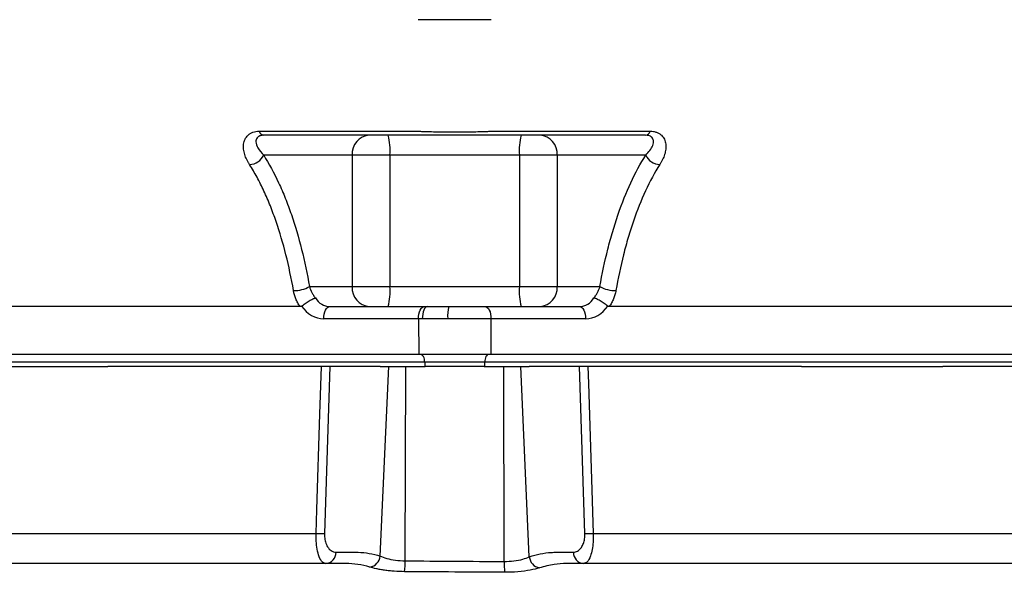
# Model space of a CAD drawing. Header units: millimetres. Extents: x 1838 to 4086, y 1016 to 5019.
# Tile 10 of 17: x 3329 to 3823, y 1623 to 1901. Entities that reach past the tile are written whole.
import ezdxf

# ---------------------------------------------------------------- set-up
doc = ezdxf.new("R2010")
doc.units = ezdxf.units.MM
doc.header["$LTSCALE"] = 2

msp = doc.modelspace()

# ---------------------------------------------------------------- linework, layer by layer
at = {"color": 7, "linetype": 'Continuous', "lineweight": 25}
for p, q in [((3448.86, 1844.72), (3528.63, 1844.72)), ((3565.18, 1844.72), (3644.95, 1844.72)), ((3495.47, 1832.71), (3451.06, 1832.71)), ((3495.47, 1832.71), (3495.47, 1766.71)), ((3514.41, 1832.71), (3495.47, 1832.71)), ((3579.4, 1832.71), (3514.41, 1832.71)), ((3514.41, 1832.71), (3514.41, 1766.71)), ((3598.35, 1832.71), (3579.4, 1832.71)), ((3579.4, 1832.71), (3579.4, 1766.71)), ((3642.75, 1832.71), (3598.35, 1832.71)), ((3598.35, 1832.71), (3598.35, 1766.71)), ((3474.06, 1766.71), (3495.47, 1766.71)), ((3495.47, 1766.71), (3514.41, 1766.71)), ((3514.41, 1766.71), (3579.4, 1766.71)), ((3579.4, 1766.71), (3598.35, 1766.71)), ((3598.35, 1766.71), (3619.76, 1766.71)), ((3469.33, 1756.71), (3198.96, 1756.71)), ((3484.21, 1756.71), (3531.7, 1756.71)), ((3531.7, 1756.71), (3533.34, 1756.71)), ((3533.34, 1756.71), (3543.98, 1756.71)), ((3543.98, 1756.71), (3562.12, 1756.71)), ((3562.12, 1756.71), (3609.6, 1756.71)), ((3894.86, 1756.71), (3624.48, 1756.71)), ((3528.7, 1750.61), (3481.21, 1750.61)), ((3528.7, 1750.61), (3528.85, 1732.71)), ((3530.66, 1750.61), (3528.7, 1750.61)), ((3543.4, 1750.61), (3530.66, 1750.61)), ((3565.12, 1750.61), (3543.4, 1750.61)), ((3565.12, 1750.61), (3564.96, 1732.71)), ((3612.6, 1750.61), (3565.12, 1750.61)), ((3528.85, 1732.71), (3139.85, 1732.71)), ((3564.96, 1732.71), (3528.85, 1732.71)), ((3953.96, 1732.71), (3564.96, 1732.71)), ((3531.87, 1728.85), (3142.87, 1728.85)), ((3301.95, 1726.71), (3372.87, 1726.71)), ((3509.55, 1726.71), (3372.87, 1726.71)), ((3484.34, 1726.71), (3481.57, 1642.87)), ((3509.48, 1631.5), (3513.8, 1726.71)), ((3509.55, 1726.71), (3513.8, 1726.71)), ((3513.8, 1726.71), (3522.33, 1726.71)), ((3522.06, 1629.09), (3522.33, 1726.71)), ((3522.33, 1726.71), (3532.05, 1726.71)), ((3561.94, 1728.85), (3531.87, 1728.85)), ((3531.87, 1728.85), (3531.91, 1726.71)), ((3561.77, 1726.71), (3532.05, 1726.71)), ((3561.77, 1726.71), (3571.49, 1726.71)), ((3561.94, 1728.85), (3561.91, 1726.71)), ((3950.94, 1728.85), (3561.94, 1728.85)), ((3571.75, 1628.75), (3571.49, 1726.71)), ((3571.49, 1726.71), (3580.01, 1726.71)), ((3584.35, 1631.12), (3580.01, 1726.71)), ((3580.01, 1726.71), (3584.26, 1726.71)), ((3720.95, 1726.71), (3584.26, 1726.71)), ((3612.24, 1642.87), (3609.48, 1726.71)), ((3720.95, 1726.71), (3791.87, 1726.71)), ((3928.55, 1726.71), (3791.87, 1726.71))]:
    msp.add_line(p, q, dxfattribs=at)
at = {"color": 8, "linetype": 'Continuous', "lineweight": 25}
msp.add_line((3610.44, 1627.71), (3603.11, 1627.71), dxfattribs=at)
at = {"color": 7, "linetype": 'Continuous', "lineweight": 25, "flags": 128}
for points in [[(3481.21, 1750.61), (3481.26, 1751.79), (3481.43, 1752.93), (3481.7, 1753.99), (3482.07, 1754.92), (3482.53, 1755.68), (3483.05, 1756.24), (3483.62, 1756.59), (3484.21, 1756.71)], [(3528.7, 1750.61), (3528.75, 1751.79), (3528.91, 1752.93), (3529.19, 1753.99), (3529.56, 1754.92), (3530.02, 1755.68), (3530.54, 1756.24), (3531.11, 1756.59), (3531.7, 1756.71)], [(3533.34, 1756.71), (3532.81, 1756.59), (3532.3, 1756.24), (3531.83, 1755.68), (3531.43, 1754.92), (3531.09, 1753.99), (3530.85, 1752.93), (3530.7, 1751.79), (3530.66, 1750.61)], [(3562.12, 1756.71), (3562.71, 1756.59), (3563.28, 1756.24), (3563.8, 1755.68), (3564.26, 1754.92), (3564.63, 1753.99), (3564.9, 1752.93), (3565.07, 1751.79), (3565.12, 1750.61)], [(3609.6, 1756.71), (3610.19, 1756.59), (3610.76, 1756.24), (3611.28, 1755.68), (3611.74, 1754.92), (3612.11, 1753.99), (3612.39, 1752.93), (3612.55, 1751.79), (3612.6, 1750.61)], [(3531.87, 1728.85), (3531.82, 1729.61), (3531.7, 1730.34), (3531.51, 1731), (3531.26, 1731.59), (3530.96, 1732.07), (3530.62, 1732.42), (3530.25, 1732.64), (3529.87, 1732.71)], [(3563.94, 1732.71), (3563.56, 1732.64), (3563.19, 1732.42), (3562.85, 1732.07), (3562.55, 1731.59), (3562.3, 1731), (3562.12, 1730.34), (3561.99, 1729.61), (3561.94, 1728.85)], [(3477.36, 1642.87), (3477.75, 1654.85), (3479.32, 1702.77), (3480.1, 1726.71)], [(3613.72, 1726.71), (3614, 1718.04), (3615.56, 1670.12), (3616.45, 1642.87)]]:
    msp.add_lwpolyline(points, dxfattribs=at)
at = {"color": 7, "linetype": 'Continuous', "lineweight": 25}
for centre, radius, start, end in [((3451.58, 1845.49), 2.82, 195.8213, 260.3154), ((3642.23, 1845.49), 2.82, 279.6846, 344.1787), ((3504.85, 1833.34), 9.4, 94.402, 183.8113), ((3483.03, 1835.19), 31.48, 355.4756, 13.8125), ((3610.79, 1835.19), 31.48, 166.1875, 184.5244), ((3588.96, 1833.34), 9.4, 356.1887, 85.598), ((3443.76, 1836.02), 8.02, 271.8044, 335.6446), ((3650.06, 1836.02), 8.02, 204.3554, 268.1956), ((3466.27, 1781.06), 16.32, 269.1575, 298.4974), ((3504.85, 1766.09), 9.4, 176.1888, 265.5979), ((3483.03, 1764.23), 31.48, 346.1875, 4.5243), ((3610.79, 1764.23), 31.48, 175.4757, 193.8125), ((3588.96, 1766.09), 9.4, 274.4021, 3.8112), ((3627.55, 1781.06), 16.32, 241.5026, 270.8425), ((3559.79, 1752.14), 16.46, 163.8651, 185.335), ((3479.47, 1707.68), 64.85, 268.14, 271.86), ((3614.35, 1707.68), 64.85, 268.14, 271.86), ((3481.77, 1633.29), 5.59, 274.1288, 1.104), ((3503.27, 1632.05), 6.23, 280.0725, 354.8847), ((3590.61, 1631.74), 6.29, 185.6146, 258.9386), ((3612.05, 1633.29), 5.59, 178.896, 265.8712), ((3474.92, 1628.64), 47.15, 353.9173, 0.5453), ((3620.36, 1627.69), 48.62, 178.7483, 185.1469)]:
    msp.add_arc(centre, radius, start, end, dxfattribs=at)
for centre, major_axis, ratio, start_param, end_param in [((3484.07, 1766.71), (-0.56, 9.99), 0.865352, 2.127583, 3.093407), ((3609.74, 1766.71), (0.56, 9.99), 0.865352, 3.189778, 4.155602), ((3481.07, 1766.61), (-0.56, 15.99), 0.865762, 2.187353, 3.111406), ((3612.74, 1766.61), (0.56, 15.99), 0.865762, 3.17178, 4.095833)]:
    msp.add_ellipse(centre, major_axis=major_axis, ratio=ratio, start_param=start_param, end_param=end_param, dxfattribs=at)
for points, knots in [([(3565.17, 1900.71), (3563.63, 1900.71), (3560.61, 1900.71), (3556.13, 1900.71), (3551.61, 1900.71), (3548.5, 1900.71), (3545.31, 1900.71), (3542.21, 1900.71), (3537.68, 1900.71), (3533.2, 1900.71), (3530.19, 1900.71), (3528.65, 1900.71)], [0.49406161, 0.49406161, 0.49406161, 0.49406161, 0.49554621, 0.49703081, 0.4985154, 0.5, 0.5, 0.5014846, 0.50296919, 0.50445379, 0.50593839, 0.50593839, 0.50593839, 0.50593839]), ([(3444.01, 1828), (3443.74, 1828.42), (3443.49, 1828.83), (3443.01, 1829.67), (3442.79, 1830.09), (3442.17, 1831.36), (3441.83, 1832.21), (3441.29, 1833.95), (3441.09, 1834.83), (3440.9, 1836.57), (3440.9, 1837.42), (3441.07, 1838.68), (3441.15, 1839.1), (3441.39, 1839.91), (3441.53, 1840.3), (3441.9, 1841.06), (3442.11, 1841.43), (3442.62, 1842.12), (3442.91, 1842.45), (3443.56, 1843.05), (3443.93, 1843.33), (3444.73, 1843.81), (3445.17, 1844.03), (3446.61, 1844.54), (3447.68, 1844.72), (3448.86, 1844.72)], [0, 0, 0, 0, 0.0625, 0.0625, 0.125, 0.125, 0.25, 0.25, 0.375, 0.375, 0.5, 0.5, 0.5625, 0.5625, 0.625, 0.625, 0.6875, 0.6875, 0.75, 0.75, 0.8125, 0.8125, 0.875, 0.875, 1, 1, 1, 1]), ([(3528.63, 1844.72), (3528.98, 1844.71), (3529.34, 1844.7), (3530.05, 1844.67), (3530.41, 1844.65), (3531.49, 1844.62), (3532.22, 1844.59), (3534.44, 1844.53), (3535.95, 1844.5), (3540.6, 1844.42), (3543.73, 1844.4), (3548.48, 1844.4), (3550.08, 1844.41), (3553.23, 1844.43), (3554.78, 1844.45), (3557.84, 1844.5), (3559.35, 1844.53), (3561.58, 1844.59), (3562.32, 1844.62), (3563.4, 1844.65), (3563.76, 1844.67), (3564.48, 1844.7), (3564.83, 1844.71), (3565.18, 1844.72)], [0, 0, 0, 0, 0.03125, 0.03125, 0.0625, 0.0625, 0.125, 0.125, 0.25, 0.25, 0.5, 0.5, 0.625, 0.625, 0.75, 0.75, 0.875, 0.875, 0.9375, 0.9375, 0.96875, 0.96875, 1, 1, 1, 1]), ([(3644.95, 1844.72), (3645.55, 1844.72), (3646.11, 1844.68), (3647.19, 1844.5), (3647.71, 1844.36), (3648.66, 1844.02), (3649.1, 1843.81), (3649.9, 1843.32), (3650.27, 1843.04), (3651.25, 1842.13), (3651.74, 1841.43), (3652.29, 1840.28), (3652.44, 1839.88), (3652.67, 1839.07), (3652.75, 1838.66), (3652.86, 1837.82), (3652.89, 1837.4), (3652.89, 1836.53), (3652.86, 1836.1), (3652.71, 1834.79), (3652.52, 1833.92), (3651.98, 1832.2), (3651.64, 1831.35), (3651.02, 1830.08), (3650.8, 1829.66), (3650.32, 1828.83), (3650.07, 1828.42), (3649.81, 1828)], [0, 0, 0, 0, 0.0625, 0.0625, 0.125, 0.125, 0.1875, 0.1875, 0.25, 0.25, 0.375, 0.375, 0.4375, 0.4375, 0.5, 0.5, 0.5625, 0.5625, 0.625, 0.625, 0.75, 0.75, 0.875, 0.875, 0.9375, 0.9375, 1, 1, 1, 1]), ([(3451.11, 1842.71), (3450.46, 1842.66), (3449.7, 1842.6), (3448.53, 1842.15), (3447.41, 1841.25), (3446.93, 1839.13), (3447.98, 1836.04), (3449.96, 1833.9), (3451.06, 1832.71)], [0, 0, 0, 0, 0.096607, 0.113384, 0.234152, 0.4089, 0.670799, 1, 1, 1, 1]), ([(3642.71, 1842.71), (3628.88, 1842.71), (3608.14, 1842.71), (3583.72, 1842.71), (3570.13, 1842.71), (3561.68, 1842.71), (3554.61, 1842.71), (3549.41, 1842.71), (3544.01, 1842.71), (3538.2, 1842.71), (3532.19, 1842.71), (3521.47, 1842.71), (3494.23, 1842.71), (3469.21, 1842.71), (3451.11, 1842.71)], [0, 0, 0, 0, 0.2204037, 0.3306057, 0.385823, 0.4408653, 0.4643385, 0.4884317, 0.5130248, 0.5383306, 0.5693127, 0.6011787, 0.7114617, 1, 1, 1, 1]), ([(3642.75, 1832.71), (3643.5, 1833.49), (3644.99, 1835.06), (3646.42, 1837.53), (3646.85, 1839.88), (3646.09, 1841.63), (3644.58, 1842.58), (3643.24, 1842.67), (3642.71, 1842.71)], [0, 0, 0, 0, 0.216986, 0.433439, 0.642477, 0.801099, 0.920255, 1, 1, 1, 1]), ([(3466.03, 1764.73), (3464.95, 1770.92), (3463.68, 1776.9), (3460.79, 1788.44), (3459.15, 1794.01), (3456.4, 1802.03), (3455.43, 1804.65), (3453.9, 1808.49), (3453.38, 1809.75), (3452.31, 1812.24), (3451.77, 1813.46), (3450.1, 1817.07), (3448.94, 1819.39), (3446.54, 1823.84), (3445.3, 1825.97), (3444.01, 1828)], [0, 0, 0, 0, 0.25, 0.25, 0.5, 0.5, 0.625, 0.625, 0.6875, 0.6875, 0.75, 0.75, 0.875, 0.875, 1, 1, 1, 1]), ([(3451.06, 1832.71), (3453.75, 1828.46), (3456.25, 1823.83), (3459.15, 1817.58), (3459.71, 1816.31), (3460.83, 1813.72), (3461.37, 1812.4), (3462.97, 1808.39), (3463.99, 1805.66), (3466.86, 1797.28), (3468.58, 1791.47), (3471.61, 1779.41), (3472.93, 1773.17), (3474.06, 1766.71)], [0, 0, 0, 0, 0.25, 0.25, 0.3125, 0.3125, 0.375, 0.375, 0.5, 0.5, 0.75, 0.75, 1, 1, 1, 1]), ([(3619.76, 1766.71), (3620.88, 1773.17), (3622.21, 1779.43), (3624.5, 1788.53), (3625.31, 1791.51), (3627.05, 1797.38), (3627.97, 1800.27), (3630.87, 1808.68), (3632.99, 1813.96), (3637.58, 1823.85), (3640.06, 1828.47), (3642.75, 1832.71)], [0, 0, 0, 0, 0.25, 0.25, 0.375, 0.375, 0.5, 0.5, 0.75, 0.75, 1, 1, 1, 1]), ([(3649.81, 1828), (3647.23, 1823.94), (3644.86, 1819.52), (3640.46, 1810.05), (3638.44, 1805), (3635.67, 1796.95), (3634.79, 1794.19), (3633.12, 1788.56), (3632.34, 1785.68), (3630.13, 1776.93), (3628.86, 1770.91), (3627.79, 1764.73)], [0, 0, 0, 0, 0.25, 0.25, 0.5, 0.5, 0.625, 0.625, 0.75, 0.75, 1, 1, 1, 1]), ([(3469.33, 1756.71), (3468.91, 1757.32), (3468.52, 1757.95), (3467.82, 1759.25), (3467.5, 1759.92), (3466.67, 1761.95), (3466.27, 1763.33), (3466.03, 1764.73)], [0, 0, 0, 0, 0.25, 0.25, 0.5, 0.5, 1, 1, 1, 1]), ([(3474.06, 1766.71), (3474.33, 1765.73), (3474.71, 1764.75), (3475.46, 1763.3), (3475.74, 1762.82), (3476.35, 1761.9), (3476.67, 1761.45), (3477.03, 1761.02)], [0, 0, 0, 0, 0.5, 0.5, 0.75, 0.75, 1, 1, 1, 1]), ([(3616.78, 1761.02), (3617.14, 1761.45), (3617.47, 1761.91), (3618.08, 1762.83), (3618.35, 1763.3), (3618.85, 1764.26), (3619.07, 1764.75), (3619.46, 1765.73), (3619.62, 1766.22), (3619.76, 1766.71)], [0, 0, 0, 0, 0.25, 0.25, 0.5, 0.5, 0.75, 0.75, 1, 1, 1, 1]), ([(3627.79, 1764.73), (3627.66, 1764.03), (3627.5, 1763.33), (3627.1, 1761.94), (3626.86, 1761.25), (3626.3, 1759.89), (3625.99, 1759.23), (3625.29, 1757.95), (3624.9, 1757.32), (3624.48, 1756.71)], [0, 0, 0, 0, 0.25, 0.25, 0.5, 0.5, 0.75, 0.75, 1, 1, 1, 1]), ([(3470.1, 1756.96), (3470.38, 1757.19), (3470.68, 1757.42), (3471.29, 1757.87), (3471.62, 1758.1), (3472.27, 1758.55), (3472.6, 1758.77), (3473.26, 1759.19), (3473.59, 1759.39), (3474.23, 1759.77), (3474.54, 1759.94), (3475.14, 1760.26), (3475.43, 1760.4), (3475.96, 1760.65), (3476.21, 1760.75), (3476.54, 1760.88), (3476.65, 1760.92), (3476.85, 1760.98), (3476.94, 1761), (3477.03, 1761.02)], [0, 0, 0, 0, 0.125, 0.125, 0.25, 0.25, 0.375, 0.375, 0.5, 0.5, 0.625, 0.625, 0.75, 0.75, 0.875, 0.875, 0.9375, 0.9375, 1, 1, 1, 1]), ([(3623.71, 1756.96), (3623.43, 1757.19), (3623.14, 1757.42), (3622.52, 1757.87), (3622.2, 1758.1), (3621.54, 1758.55), (3621.22, 1758.77), (3620.56, 1759.19), (3620.22, 1759.39), (3619.58, 1759.77), (3619.27, 1759.94), (3618.67, 1760.26), (3618.39, 1760.4), (3617.86, 1760.65), (3617.61, 1760.75), (3617.27, 1760.88), (3617.16, 1760.92), (3616.96, 1760.98), (3616.87, 1761), (3616.78, 1761.02)], [0, 0, 0, 0, 0.125, 0.125, 0.25, 0.25, 0.375, 0.375, 0.5, 0.5, 0.625, 0.625, 0.75, 0.75, 0.875, 0.875, 0.9375, 0.9375, 1, 1, 1, 1]), ([(3218.24, 1642.87), (3224.18, 1642.87), (3236.07, 1642.87), (3255.67, 1642.87), (3276.52, 1642.87), (3297.52, 1642.87), (3318.26, 1642.87), (3338.5, 1642.87), (3359.58, 1642.87), (3381.45, 1642.87), (3404.08, 1642.87), (3427.62, 1642.87), (3452.04, 1642.87), (3468.91, 1642.87), (3477.36, 1642.87)], [0, 0, 0, 0, 0.089805, 0.179611, 0.270958, 0.362305, 0.439395, 0.516546, 0.593636, 0.672966, 0.752361, 0.831691, 0.915691, 1, 1, 1, 1]), ([(3482.17, 1627.71), (3481.45, 1627.96), (3480.1, 1628.41), (3478.59, 1631.67), (3477.71, 1635.64), (3477.35, 1639.48), (3477.36, 1641.91), (3477.36, 1642.87)], [0, 0, 0, 0, 0.27886, 0.517887, 0.71433, 0.886251, 1, 1, 1, 1]), ([(3481.57, 1642.87), (3481.57, 1642.27), (3481.58, 1640.74), (3482.06, 1638.3), (3483.16, 1635.82), (3484.98, 1633.82), (3486.52, 1633.55), (3487.36, 1633.4)], [0, 0, 0, 0, 0.105709, 0.267979, 0.460527, 0.705388, 1, 1, 1, 1]), ([(3606.45, 1633.4), (3607.16, 1633.5), (3608.6, 1633.72), (3610.34, 1635.38), (3611.51, 1637.64), (3612.18, 1640.1), (3612.22, 1641.95), (3612.24, 1642.87)], [0, 0, 0, 0, 0.247069, 0.505009, 0.67737, 0.838432, 1, 1, 1, 1]), ([(3616.45, 1642.87), (3616.45, 1641.4), (3616.43, 1638.49), (3615.91, 1634.57), (3614.96, 1630.96), (3613.51, 1628.24), (3612.25, 1627.88), (3611.64, 1627.71)], [0, 0, 0, 0, 0.173541, 0.342331, 0.516379, 0.766502, 1, 1, 1, 1]), ([(3616.45, 1642.87), (3624.26, 1642.87), (3639.88, 1642.87), (3663.05, 1642.87), (3685.97, 1642.87), (3708.37, 1642.87), (3730.1, 1642.87), (3751.1, 1642.87), (3771.67, 1642.87), (3791.72, 1642.87), (3811.17, 1642.87), (3832, 1642.87), (3853.9, 1642.87), (3868.34, 1642.87), (3875.58, 1642.87)], [0, 0, 0, 0, 0.077876, 0.155753, 0.234627, 0.313501, 0.390592, 0.467743, 0.544834, 0.624165, 0.70356, 0.782891, 0.891115, 1, 1, 1, 1]), ([(3487.36, 1633.4), (3489.21, 1633.4), (3492, 1633.4), (3494.78, 1633.4), (3496.64, 1633.4), (3497.56, 1633.41), (3502.19, 1633.28), (3505.86, 1632.67), (3509.48, 1631.5)], [0, 0, 0, 0, 0.25, 0.375, 0.375, 0.5, 0.5, 1, 1, 1, 1]), ([(3509.48, 1631.5), (3510.51, 1631.09), (3512.5, 1630.31), (3517.02, 1629.33), (3520.39, 1629.17), (3522.06, 1629.09)], [0, 0, 0, 0, 0.35076, 0.676079, 1, 1, 1, 1]), ([(3571.75, 1628.75), (3573.39, 1628.8), (3576.8, 1628.91), (3581.35, 1629.88), (3583.35, 1630.71), (3584.35, 1631.12)], [0, 0, 0, 0, 0.316086, 0.657408, 1, 1, 1, 1]), ([(3584.35, 1631.12), (3587.97, 1632.38), (3591.63, 1633.09), (3596.25, 1633.37), (3597.18, 1633.4), (3599.03, 1633.4), (3601.82, 1633.4), (3604.6, 1633.4), (3606.45, 1633.4)], [0, 0, 0, 0, 0.5, 0.5, 0.625, 0.625, 0.75, 1, 1, 1, 1]), ([(3486.61, 1627.71), (3483.38, 1627.71), (3471.7, 1627.71), (3451.24, 1627.71), (3424.83, 1627.71), (3399.28, 1627.71), (3374.8, 1627.71), (3351.56, 1627.71), (3327.93, 1627.71), (3304.07, 1627.71), (3281.6, 1627.71), (3260.62, 1627.71), (3241.23, 1627.71), (3222.31, 1627.71), (3204.21, 1627.71), (3191.16, 1627.71), (3184.76, 1627.71), (3183.5, 1627.71)], [0, 0, 0, 0, 0.02727, 0.098452, 0.174092, 0.254215, 0.321573, 0.391853, 0.465058, 0.541144, 0.62008, 0.688045, 0.758027, 0.830103, 0.904403, 0.98113, 1, 1, 1, 1]), ([(3492.19, 1627.71), (3492.19, 1627.71), (3492.19, 1627.71), (3492.19, 1627.71), (3490.33, 1627.71), (3488.47, 1627.71), (3486.61, 1627.71)], [-0.00000006, -0.00000006, -0.00000006, -0.00000006, 0, 0, 0, 0.005575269, 0.005575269, 0.005575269, 0.005575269]), ([(3504.36, 1625.92), (3502.37, 1626.53), (3500.35, 1626.97), (3496.29, 1627.57), (3494.24, 1627.71), (3492.19, 1627.71)], [0, 0, 0, 0, 0.5, 0.5, 1, 1, 1, 1]), ([(3521.8, 1623.64), (3520.02, 1623.65), (3518.29, 1623.73), (3515.75, 1623.91), (3514.91, 1623.99), (3513.3, 1624.16), (3512.51, 1624.26), (3511.01, 1624.47), (3510.28, 1624.59), (3508.88, 1624.84), (3508.21, 1624.97), (3506.35, 1625.36), (3505.27, 1625.64), (3504.36, 1625.92)], [0, 0, 0, 0, 0.25, 0.25, 0.375, 0.375, 0.5, 0.5, 0.625, 0.625, 0.75, 0.75, 1, 1, 1, 1]), ([(3522.06, 1629.09), (3530.33, 1629.03), (3546.9, 1628.91), (3563.46, 1628.81), (3571.75, 1628.75)], [0, 0, 0, 0, 0.49933, 1, 1, 1, 1]), ([(3589.4, 1625.57), (3587.99, 1625.17), (3585.14, 1624.38), (3578.85, 1623.47), (3574.19, 1623.38), (3571.94, 1623.33)], [0, 0, 0, 0, 0.336298, 0.678447, 1, 1, 1, 1]), ([(3603.11, 1627.71), (3603.11, 1627.71), (3600.79, 1627.71), (3596.5, 1627.45), (3591.91, 1626.23), (3589.4, 1625.57)], [0, 0, 0, 0, 0.000004, 0.453857, 1, 1, 1, 1]), ([(3639.6, 1627.71), (3637.3, 1627.71), (3630.38, 1627.71), (3620.64, 1627.71), (3613.18, 1627.71), (3610.44, 1627.71)], [0, 0, 0, 0, 0.238155, 0.719934, 1, 1, 1, 1]), ([(3891.11, 1627.71), (3887.21, 1627.71), (3879.4, 1627.71), (3866.93, 1627.71), (3853.91, 1627.71), (3838.87, 1627.71), (3821.65, 1627.71), (3802.07, 1627.71), (3781.52, 1627.71), (3760.02, 1627.71), (3737.63, 1627.71), (3714.2, 1627.71), (3689.76, 1627.71), (3664.76, 1627.71), (3647.87, 1627.71), (3639.6, 1627.71)], [0, 0, 0, 0, 0.061118, 0.122236, 0.183785, 0.245335, 0.32648, 0.407688, 0.488833, 0.572336, 0.655906, 0.739409, 0.82748, 0.915552, 1, 1, 1, 1]), ([(3571.94, 1623.33), (3563.59, 1623.38), (3546.88, 1623.48), (3530.17, 1623.59), (3521.8, 1623.64)], [0, 0, 0, 0, 0.499333, 1, 1, 1, 1])]:
    msp.add_open_spline(points, degree=3, knots=knots, dxfattribs=at)
for points in [[(3470.1, 1756.96), (3469.88, 1756.78), (3469.61, 1756.71), (3469.33, 1756.71)], [(3624.48, 1756.71), (3624.21, 1756.71), (3623.94, 1756.78), (3623.71, 1756.96)]]:
    msp.add_open_spline(points, degree=3, dxfattribs=at)

doc.saveas('drawing.dxf')
